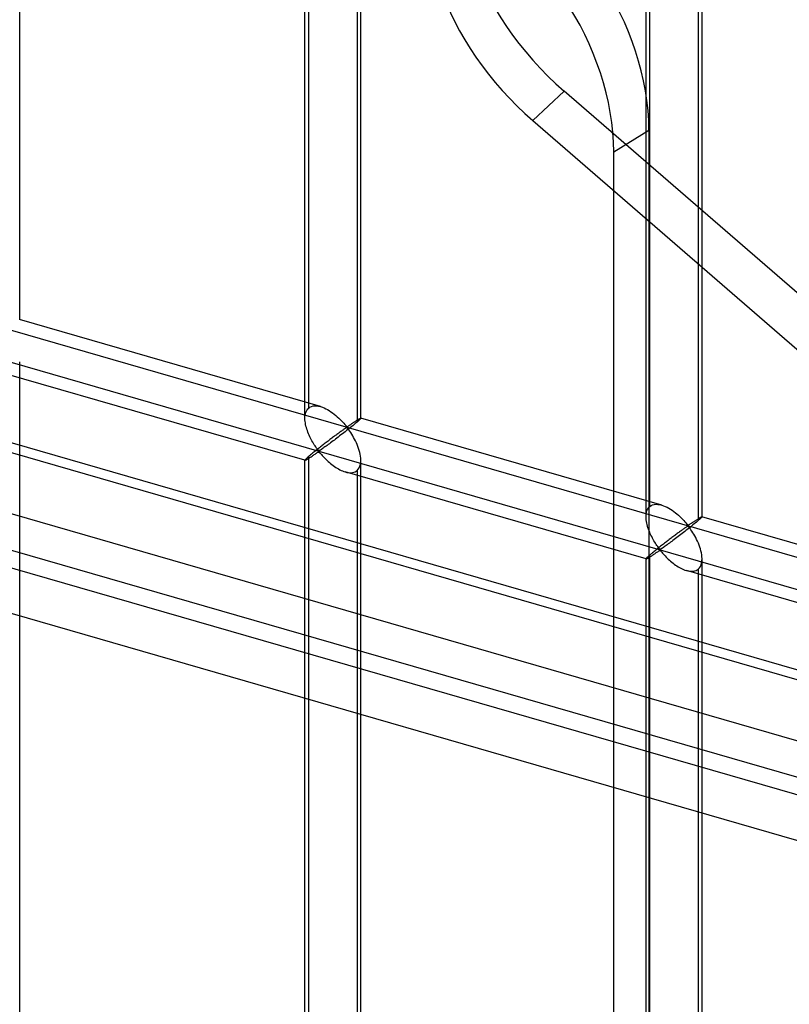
# Model space of a CAD drawing. Header units: millimetres. Extents: x -527 to 557, y -623 to 637.
# Tile 18 of 80: x 8 to 77, y -148 to -60. Entities that reach past the tile are written whole.
import ezdxf

# ---------------------------------------------------------------- set-up
doc = ezdxf.new("R2010")
doc.units = ezdxf.units.MM
doc.layers.add('MAIN-1', color=7, linetype='Continuous')
doc.layers.add('MAIN-2', color=7, linetype='Continuous')

msp = doc.modelspace()

# ---------------------------------------------------------------- linework, layer by layer
at = {"layer": 'MAIN-1'}
for p, q in [((-517.831, 53.042), (153.339, -140.708)), ((156.782, -156.081), (-514.388, 37.669))]:
    msp.add_line(p, q, dxfattribs=at)
at = {"layer": 'MAIN-2'}
for p, q in [((156.489, -140.76), (-514.681, 52.99)), ((-512.01, 41.066), (159.16, -152.684)), ((158.01, -147.552), (-464.843, 32.251)), ((8.301, -86.763), (8.301, 31.452)), ((-464.071, 28.802), (207.099, -164.948)), ((34.129, -94.651), (34.129, 22.985)), ((33.794, -95.565), (33.794, 22.65)), ((38.792, -95.565), (38.792, 22.65)), ((38.458, 21.735), (38.458, -95.9)), ((64.621, -103.453), (64.621, 14.182)), ((64.286, -104.367), (64.286, 13.848)), ((69.284, -104.367), (69.284, 13.848)), ((68.949, 12.933), (68.949, -104.702)), ((-175.896, -34.743), (555.896, -245.993)), ((526.542, -240.406), (-176.231, -37.533)), ((54.16, -68.977), (56.968, -66.35)), ((283.857, -262.842), (56.968, -66.35)), ((54.16, -68.977), (191.203, -187.66)), ((61.39, -71.782), (64.536, -69.839)), ((64.536, -69.839), (64.536, -331.829)), ((61.39, -333.772), (61.39, -71.782)), ((35.186, -94.519), (8.296, -86.756)), ((8.301, -149.621), (8.301, -90.514)), ((33.8, -99.323), (6.909, -91.56)), ((33.875, -95.039), (33.922, -94.925)), ((33.922, -94.925), (33.981, -94.821)), ((33.981, -94.821), (34.05, -94.73)), ((34.05, -94.73), (34.129, -94.651)), ((34.129, -94.651), (34.246, -94.567)), ((34.246, -94.567), (34.377, -94.506)), ((34.377, -94.506), (34.523, -94.466)), ((34.523, -94.466), (34.68, -94.449)), ((34.68, -94.449), (34.846, -94.453)), ((34.846, -94.453), (35.018, -94.478)), ((35.018, -94.478), (35.195, -94.521)), ((35.195, -94.521), (35.354, -94.574)), ((35.354, -94.574), (35.511, -94.638)), ((35.511, -94.638), (35.666, -94.712)), ((35.666, -94.712), (35.818, -94.794)), ((35.818, -94.794), (35.97, -94.885)), ((35.97, -94.885), (36.12, -94.983)), ((33.795, -95.579), (33.799, -95.434)), ((33.799, -95.713), (33.795, -95.579)), ((33.799, -95.434), (33.813, -95.294)), ((33.812, -95.85), (33.799, -95.713)), ((33.831, -95.988), (33.812, -95.85)), ((33.813, -95.294), (33.839, -95.162)), ((33.839, -95.162), (33.875, -95.039)), ((36.12, -94.983), (36.267, -95.088)), ((36.267, -95.088), (36.411, -95.198)), ((36.411, -95.198), (36.55, -95.311)), ((36.55, -95.311), (36.683, -95.427)), ((36.683, -95.427), (36.811, -95.545)), ((36.811, -95.545), (36.933, -95.663)), ((36.933, -95.663), (37.049, -95.781)), ((37.049, -95.781), (37.158, -95.896)), ((38.226, -95.883), (38.272, -95.852)), ((38.272, -95.852), (38.318, -95.822)), ((38.318, -95.822), (38.363, -95.793)), ((38.363, -95.793), (38.406, -95.765)), ((38.406, -95.765), (38.448, -95.738)), ((38.448, -95.738), (38.488, -95.713)), ((38.516, -95.849), (38.458, -95.9)), ((38.488, -95.713), (38.527, -95.689)), ((38.569, -95.802), (38.516, -95.849)), ((38.527, -95.689), (38.563, -95.667)), ((38.563, -95.667), (38.597, -95.646)), ((38.617, -95.758), (38.569, -95.802)), ((38.597, -95.646), (38.629, -95.628)), ((38.66, -95.719), (38.617, -95.758)), ((38.629, -95.628), (38.659, -95.611)), ((38.659, -95.611), (38.686, -95.597)), ((38.696, -95.684), (38.66, -95.719)), ((38.686, -95.597), (38.71, -95.584)), ((38.726, -95.653), (38.696, -95.684)), ((38.71, -95.584), (38.731, -95.574)), ((38.751, -95.627), (38.726, -95.653)), ((38.731, -95.574), (38.75, -95.566)), ((38.75, -95.566), (38.766, -95.561)), ((38.77, -95.604), (38.751, -95.627)), ((38.766, -95.561), (38.778, -95.558)), ((38.783, -95.587), (38.77, -95.604)), ((38.778, -95.558), (38.787, -95.558)), ((38.79, -95.573), (38.783, -95.587)), ((38.787, -95.558), (38.788, -95.559)), ((65.678, -103.321), (38.787, -95.558)), ((38.788, -95.559), (38.79, -95.559)), ((38.79, -95.559), (38.791, -95.56)), ((38.792, -95.564), (38.79, -95.573)), ((38.791, -95.56), (38.792, -95.561)), ((38.792, -95.561), (38.792, -95.563)), ((38.792, -95.563), (38.792, -95.564)), ((33.856, -96.126), (33.831, -95.988)), ((33.887, -96.262), (33.856, -96.126)), ((33.923, -96.398), (33.887, -96.262)), ((33.964, -96.535), (33.923, -96.398)), ((34.01, -96.673), (33.964, -96.535)), ((34.06, -96.809), (34.01, -96.673)), ((37.055, -96.714), (36.993, -96.759)), ((37.116, -96.67), (37.055, -96.714)), ((37.174, -96.629), (37.116, -96.67)), ((37.158, -95.896), (37.258, -96.006)), ((37.229, -96.59), (37.174, -96.629)), ((37.283, -96.552), (37.229, -96.59)), ((37.258, -96.006), (37.352, -96.112)), ((37.334, -96.517), (37.283, -96.552)), ((37.383, -96.484), (37.334, -96.517)), ((37.352, -96.112), (37.439, -96.211)), ((37.431, -96.454), (37.383, -96.484)), ((37.513, -96.671), (37.389, -96.768)), ((37.479, -96.429), (37.431, -96.454)), ((37.439, -96.211), (37.543, -96.297)), ((37.543, -96.42), (37.479, -96.429)), ((37.635, -96.574), (37.513, -96.671)), ((37.543, -96.297), (37.607, -96.288)), ((37.643, -96.508), (37.543, -96.42)), ((37.607, -96.288), (37.654, -96.264)), ((37.756, -96.479), (37.635, -96.574)), ((37.724, -96.611), (37.643, -96.508)), ((37.654, -96.264), (37.699, -96.236)), ((37.699, -96.236), (37.745, -96.207)), ((37.806, -96.725), (37.724, -96.611)), ((37.745, -96.207), (37.792, -96.176)), ((37.873, -96.385), (37.756, -96.479)), ((37.792, -96.176), (37.839, -96.144)), ((37.89, -96.849), (37.806, -96.725)), ((37.839, -96.144), (37.887, -96.111)), ((37.985, -96.294), (37.873, -96.385)), ((37.887, -96.111), (37.935, -96.078)), ((37.935, -96.078), (37.984, -96.045)), ((37.984, -96.045), (38.033, -96.012)), ((38.093, -96.206), (37.985, -96.294)), ((38.033, -96.012), (38.082, -95.979)), ((38.082, -95.979), (38.131, -95.946)), ((38.195, -96.122), (38.093, -96.206)), ((38.131, -95.946), (38.179, -95.914)), ((38.179, -95.914), (38.226, -95.883)), ((38.29, -96.043), (38.195, -96.122)), ((38.378, -95.969), (38.29, -96.043)), ((38.458, -95.9), (38.378, -95.969)), ((34.114, -96.945), (34.06, -96.809)), ((34.172, -97.079), (34.114, -96.945)), ((34.232, -97.21), (34.172, -97.079)), ((34.295, -97.339), (34.232, -97.21)), ((34.359, -97.464), (34.295, -97.339)), ((34.425, -97.585), (34.359, -97.464)), ((34.493, -97.703), (34.425, -97.585)), ((35.859, -97.603), (35.775, -97.667)), ((35.942, -97.539), (35.859, -97.603)), ((36.025, -97.477), (35.942, -97.539)), ((36.107, -97.414), (36.025, -97.477)), ((36.189, -97.353), (36.107, -97.414)), ((36.269, -97.293), (36.189, -97.353)), ((36.308, -97.595), (36.195, -97.679)), ((36.349, -97.233), (36.269, -97.293)), ((36.423, -97.509), (36.308, -97.595)), ((36.427, -97.175), (36.349, -97.233)), ((36.54, -97.421), (36.423, -97.509)), ((36.504, -97.118), (36.427, -97.175)), ((36.579, -97.062), (36.504, -97.118)), ((36.658, -97.331), (36.54, -97.421)), ((36.652, -97.008), (36.579, -97.062)), ((36.723, -96.956), (36.652, -97.008)), ((36.777, -97.24), (36.658, -97.331)), ((36.793, -96.904), (36.723, -96.956)), ((36.897, -97.149), (36.777, -97.24)), ((36.861, -96.854), (36.793, -96.904)), ((36.928, -96.806), (36.861, -96.854)), ((37.017, -97.057), (36.897, -97.149)), ((36.993, -96.759), (36.928, -96.806)), ((37.14, -96.962), (37.017, -97.057)), ((37.264, -96.866), (37.14, -96.962)), ((37.389, -96.768), (37.264, -96.866)), ((37.976, -96.982), (37.89, -96.849)), ((38.062, -97.123), (37.976, -96.982)), ((38.148, -97.272), (38.062, -97.123)), ((38.232, -97.425), (38.148, -97.272)), ((38.313, -97.584), (38.232, -97.425)), ((38.391, -97.749), (38.313, -97.584)), ((34.561, -97.817), (34.493, -97.703)), ((34.629, -97.927), (34.561, -97.817)), ((34.697, -98.031), (34.629, -97.927)), ((34.75, -98.468), (34.669, -98.532)), ((34.763, -98.13), (34.697, -98.031)), ((34.832, -98.402), (34.75, -98.468)), ((34.829, -98.223), (34.763, -98.13)), ((34.892, -98.309), (34.829, -98.223)), ((34.916, -98.335), (34.832, -98.402)), ((34.956, -98.388), (34.892, -98.309)), ((35.001, -98.267), (34.916, -98.335)), ((35.035, -98.458), (34.956, -98.388)), ((35.087, -98.199), (35.001, -98.267)), ((35.124, -98.445), (35.035, -98.458)), ((35.174, -98.131), (35.087, -98.199)), ((35.192, -98.404), (35.124, -98.445)), ((35.262, -98.063), (35.174, -98.131)), ((35.262, -98.358), (35.192, -98.404)), ((35.349, -97.995), (35.262, -98.063)), ((35.337, -98.306), (35.262, -98.358)), ((35.415, -98.251), (35.337, -98.306)), ((35.436, -97.927), (35.349, -97.995)), ((35.499, -98.191), (35.415, -98.251)), ((35.522, -97.861), (35.436, -97.927)), ((35.587, -98.127), (35.499, -98.191)), ((35.607, -97.795), (35.522, -97.861)), ((35.68, -98.06), (35.587, -98.127)), ((35.691, -97.731), (35.607, -97.795)), ((35.776, -97.989), (35.68, -98.06)), ((35.775, -97.667), (35.691, -97.731)), ((35.876, -97.916), (35.776, -97.989)), ((35.979, -97.84), (35.876, -97.916)), ((36.085, -97.761), (35.979, -97.84)), ((36.195, -97.679), (36.085, -97.761)), ((38.465, -97.918), (38.391, -97.749)), ((38.534, -98.089), (38.465, -97.918)), ((38.596, -98.263), (38.534, -98.089)), ((38.651, -98.437), (38.596, -98.263)), ((38.698, -98.61), (38.651, -98.437)), ((33.794, -157.341), (33.794, -99.316)), ((33.799, -99.303), (33.795, -99.317)), ((33.795, -99.317), (33.795, -99.318)), ((33.795, -99.318), (33.795, -99.319)), ((33.795, -99.319), (33.796, -99.321)), ((33.796, -99.321), (33.797, -99.322)), ((33.797, -99.322), (33.799, -99.322)), ((33.813, -99.281), (33.799, -99.303)), ((33.799, -99.322), (33.8, -99.323)), ((33.8, -99.323), (33.813, -99.322)), ((33.839, -99.251), (33.813, -99.281)), ((33.813, -99.322), (33.833, -99.316)), ((33.833, -99.316), (33.859, -99.305)), ((33.875, -99.213), (33.839, -99.251)), ((33.859, -99.305), (33.89, -99.29)), ((33.922, -99.167), (33.875, -99.213)), ((33.89, -99.29), (33.927, -99.27)), ((33.981, -99.112), (33.922, -99.167)), ((33.927, -99.27), (33.968, -99.247)), ((33.968, -99.247), (34.015, -99.22)), ((34.05, -99.05), (33.981, -99.112)), ((34.015, -99.22), (34.065, -99.189)), ((34.129, -98.981), (34.05, -99.05)), ((34.065, -99.189), (34.12, -99.155)), ((34.12, -99.155), (34.177, -99.118)), ((34.184, -98.933), (34.129, -98.981)), ((34.129, -157.798), (34.129, -98.981)), ((34.177, -99.118), (34.238, -99.079)), ((34.244, -98.883), (34.184, -98.933)), ((34.238, -99.079), (34.301, -99.038)), ((34.306, -98.83), (34.244, -98.883)), ((34.301, -99.038), (34.365, -98.996)), ((34.373, -98.775), (34.306, -98.83)), ((34.365, -98.996), (34.431, -98.952)), ((34.443, -98.717), (34.373, -98.775)), ((34.431, -98.952), (34.499, -98.906)), ((34.515, -98.657), (34.443, -98.717)), ((34.499, -98.906), (34.567, -98.86)), ((34.591, -98.596), (34.515, -98.657)), ((34.567, -98.86), (34.635, -98.814)), ((34.669, -98.532), (34.591, -98.596)), ((34.635, -98.814), (34.702, -98.768)), ((34.702, -98.768), (34.768, -98.723)), ((34.768, -98.723), (34.834, -98.68)), ((34.834, -98.68), (34.897, -98.638)), ((34.897, -98.638), (34.961, -98.601)), ((34.961, -98.601), (35.044, -98.584)), ((35.044, -98.584), (35.129, -98.65)), ((35.129, -98.65), (35.197, -98.725)), ((35.197, -98.725), (35.267, -98.805)), ((35.267, -98.805), (35.341, -98.889)), ((35.341, -98.889), (35.42, -98.975)), ((35.42, -98.975), (35.504, -99.065)), ((35.504, -99.065), (35.593, -99.156)), ((35.593, -99.156), (35.685, -99.249)), ((35.685, -99.249), (35.782, -99.341)), ((35.782, -99.341), (35.881, -99.433)), ((38.736, -98.783), (38.698, -98.61)), ((38.766, -98.957), (38.736, -98.783)), ((38.785, -99.131), (38.766, -98.957)), ((38.792, -99.302), (38.785, -99.131)), ((38.785, -99.494), (38.792, -99.302)), ((38.792, -158.423), (38.792, -99.316)), ((35.881, -99.433), (35.984, -99.524)), ((35.984, -99.524), (36.091, -99.614)), ((36.091, -99.614), (36.201, -99.702)), ((36.201, -99.702), (36.313, -99.788)), ((36.313, -99.788), (36.428, -99.871)), ((36.428, -99.871), (36.545, -99.95)), ((36.545, -99.95), (36.663, -100.025)), ((36.663, -100.025), (36.782, -100.095)), ((36.782, -100.095), (36.901, -100.159)), ((36.901, -100.159), (37.021, -100.218)), ((37.021, -100.218), (37.144, -100.272)), ((38.369, -100.297), (38.458, -100.23)), ((38.458, -100.23), (38.561, -100.122)), ((38.458, -100.23), (38.458, -159.048)), ((38.561, -100.122), (38.646, -99.992)), ((38.646, -99.992), (38.712, -99.842)), ((38.712, -99.842), (38.758, -99.675)), ((38.758, -99.675), (38.785, -99.494)), ((37.144, -100.272), (37.268, -100.319)), ((37.268, -100.319), (37.392, -100.36)), ((37.392, -100.36), (37.53, -100.395)), ((64.291, -108.125), (37.401, -100.362)), ((37.53, -100.395), (37.665, -100.419)), ((37.665, -100.419), (37.797, -100.431)), ((37.797, -100.431), (37.925, -100.431)), ((37.925, -100.431), (38.047, -100.418)), ((38.047, -100.418), (38.162, -100.391)), ((38.162, -100.391), (38.27, -100.35)), ((38.27, -100.35), (38.369, -100.297)), ((64.366, -103.841), (64.414, -103.727)), ((64.414, -103.727), (64.472, -103.623)), ((64.472, -103.623), (64.541, -103.532)), ((64.541, -103.532), (64.621, -103.453)), ((64.621, -103.453), (64.737, -103.37)), ((64.737, -103.37), (64.869, -103.308)), ((64.869, -103.308), (65.014, -103.268)), ((65.014, -103.268), (65.171, -103.251)), ((65.171, -103.251), (65.337, -103.255)), ((65.337, -103.255), (65.51, -103.28)), ((65.51, -103.28), (65.686, -103.323)), ((65.686, -103.323), (65.845, -103.376)), ((65.845, -103.376), (66.003, -103.44)), ((66.003, -103.44), (66.157, -103.514)), ((66.157, -103.514), (66.31, -103.596)), ((66.31, -103.596), (66.461, -103.687)), ((66.461, -103.687), (66.612, -103.785)), ((64.286, -104.381), (64.29, -104.236)), ((64.291, -104.515), (64.286, -104.381)), ((64.29, -104.236), (64.304, -104.097)), ((64.303, -104.652), (64.291, -104.515)), ((64.322, -104.79), (64.303, -104.652)), ((64.304, -104.097), (64.33, -103.964)), ((64.33, -103.964), (64.366, -103.841)), ((66.612, -103.785), (66.759, -103.89)), ((66.759, -103.89), (66.902, -104)), ((66.902, -104), (67.041, -104.114)), ((67.041, -104.114), (67.175, -104.229)), ((67.175, -104.229), (67.302, -104.347)), ((67.302, -104.347), (67.424, -104.465)), ((67.424, -104.465), (67.54, -104.583)), ((67.54, -104.583), (67.649, -104.698)), ((68.717, -104.685), (68.764, -104.654)), ((68.764, -104.654), (68.809, -104.624)), ((68.809, -104.624), (68.854, -104.595)), ((68.854, -104.595), (68.897, -104.567)), ((68.897, -104.567), (68.939, -104.54)), ((68.939, -104.54), (68.98, -104.515)), ((69.007, -104.651), (68.949, -104.702)), ((68.98, -104.515), (69.018, -104.491)), ((69.061, -104.604), (69.007, -104.651)), ((69.018, -104.491), (69.054, -104.469)), ((69.054, -104.469), (69.089, -104.448)), ((69.109, -104.56), (69.061, -104.604)), ((69.089, -104.448), (69.121, -104.43)), ((69.151, -104.521), (69.109, -104.56)), ((69.121, -104.43), (69.15, -104.413)), ((69.15, -104.413), (69.177, -104.399)), ((69.187, -104.486), (69.151, -104.521)), ((69.177, -104.399), (69.201, -104.386)), ((69.218, -104.455), (69.187, -104.486)), ((69.201, -104.386), (69.223, -104.376)), ((69.242, -104.429), (69.218, -104.455)), ((69.223, -104.376), (69.241, -104.368)), ((69.241, -104.368), (69.257, -104.363)), ((69.261, -104.407), (69.242, -104.429)), ((69.257, -104.363), (69.269, -104.36)), ((69.274, -104.389), (69.261, -104.407)), ((69.269, -104.36), (69.278, -104.36)), ((69.282, -104.376), (69.274, -104.389)), ((69.278, -104.36), (69.28, -104.361)), ((96.169, -112.123), (69.279, -104.36)), ((69.28, -104.361), (69.281, -104.361)), ((69.281, -104.361), (69.282, -104.362)), ((69.282, -104.362), (69.283, -104.363)), ((69.284, -104.366), (69.282, -104.376)), ((69.283, -104.363), (69.283, -104.365)), ((69.283, -104.365), (69.284, -104.366)), ((64.347, -104.928), (64.322, -104.79)), ((64.378, -105.064), (64.347, -104.928)), ((64.414, -105.2), (64.378, -105.064)), ((64.455, -105.338), (64.414, -105.2)), ((64.501, -105.475), (64.455, -105.338)), ((64.551, -105.611), (64.501, -105.475)), ((67.547, -105.516), (67.484, -105.561)), ((67.607, -105.472), (67.547, -105.516)), ((67.665, -105.431), (67.607, -105.472)), ((67.649, -104.698), (67.75, -104.808)), ((67.72, -105.392), (67.665, -105.431)), ((67.774, -105.354), (67.72, -105.392)), ((67.75, -104.808), (67.843, -104.914)), ((67.825, -105.319), (67.774, -105.354)), ((67.874, -105.286), (67.825, -105.319)), ((67.843, -104.914), (67.93, -105.013)), ((67.922, -105.256), (67.874, -105.286)), ((68.004, -105.473), (67.88, -105.571)), ((67.97, -105.231), (67.922, -105.256)), ((67.93, -105.013), (68.034, -105.099)), ((68.034, -105.222), (67.97, -105.231)), ((68.127, -105.376), (68.004, -105.473)), ((68.034, -105.099), (68.098, -105.091)), ((68.135, -105.31), (68.034, -105.222)), ((68.098, -105.091), (68.145, -105.066)), ((68.247, -105.281), (68.127, -105.376)), ((68.215, -105.413), (68.135, -105.31)), ((68.145, -105.066), (68.191, -105.038)), ((68.191, -105.038), (68.237, -105.009)), ((68.297, -105.527), (68.215, -105.413)), ((68.237, -105.009), (68.283, -104.978)), ((68.364, -105.187), (68.247, -105.281)), ((68.283, -104.978), (68.33, -104.946)), ((68.381, -105.651), (68.297, -105.527)), ((68.33, -104.946), (68.378, -104.913)), ((68.477, -105.096), (68.364, -105.187)), ((68.378, -104.913), (68.426, -104.881)), ((68.426, -104.881), (68.475, -104.847)), ((68.475, -104.847), (68.524, -104.814)), ((68.584, -105.008), (68.477, -105.096)), ((68.524, -104.814), (68.573, -104.781)), ((68.573, -104.781), (68.622, -104.748)), ((68.686, -104.924), (68.584, -105.008)), ((68.622, -104.748), (68.67, -104.716)), ((68.67, -104.716), (68.717, -104.685)), ((68.781, -104.845), (68.686, -104.924)), ((68.869, -104.771), (68.781, -104.845)), ((68.949, -104.702), (68.869, -104.771)), ((64.605, -105.747), (64.551, -105.611)), ((64.663, -105.881), (64.605, -105.747)), ((64.723, -106.012), (64.663, -105.881)), ((64.786, -106.141), (64.723, -106.012)), ((64.851, -106.266), (64.786, -106.141)), ((64.916, -106.387), (64.851, -106.266)), ((64.984, -106.505), (64.916, -106.387)), ((66.35, -106.405), (66.267, -106.469)), ((66.434, -106.342), (66.35, -106.405)), ((66.517, -106.279), (66.434, -106.342)), ((66.599, -106.217), (66.517, -106.279)), ((66.68, -106.155), (66.599, -106.217)), ((66.761, -106.095), (66.68, -106.155)), ((66.799, -106.397), (66.687, -106.482)), ((66.84, -106.035), (66.761, -106.095)), ((66.914, -106.311), (66.799, -106.397)), ((66.918, -105.977), (66.84, -106.035)), ((67.031, -106.223), (66.914, -106.311)), ((66.995, -105.92), (66.918, -105.977)), ((67.07, -105.864), (66.995, -105.92)), ((67.149, -106.133), (67.031, -106.223)), ((67.143, -105.81), (67.07, -105.864)), ((67.215, -105.758), (67.143, -105.81)), ((67.269, -106.043), (67.149, -106.133)), ((67.284, -105.706), (67.215, -105.758)), ((67.388, -105.951), (67.269, -106.043)), ((67.353, -105.657), (67.284, -105.706)), ((67.419, -105.608), (67.353, -105.657)), ((67.509, -105.859), (67.388, -105.951)), ((67.484, -105.561), (67.419, -105.608)), ((67.631, -105.764), (67.509, -105.859)), ((67.755, -105.668), (67.631, -105.764)), ((67.88, -105.571), (67.755, -105.668)), ((68.467, -105.784), (68.381, -105.651)), ((68.554, -105.925), (68.467, -105.784)), ((68.639, -106.074), (68.554, -105.925)), ((68.723, -106.227), (68.639, -106.074)), ((68.804, -106.386), (68.723, -106.227)), ((68.883, -106.551), (68.804, -106.386)), ((65.052, -106.62), (64.984, -106.505)), ((65.121, -106.729), (65.052, -106.62)), ((65.188, -106.834), (65.121, -106.729)), ((65.241, -107.27), (65.161, -107.334)), ((65.255, -106.932), (65.188, -106.834)), ((65.323, -107.204), (65.241, -107.27)), ((65.32, -107.025), (65.255, -106.932)), ((65.384, -107.111), (65.32, -107.025)), ((65.407, -107.137), (65.323, -107.204)), ((65.447, -107.19), (65.384, -107.111)), ((65.492, -107.069), (65.407, -107.137)), ((65.526, -107.26), (65.447, -107.19)), ((65.579, -107.001), (65.492, -107.069)), ((65.615, -107.247), (65.526, -107.26)), ((65.666, -106.933), (65.579, -107.001)), ((65.683, -107.207), (65.615, -107.247)), ((65.753, -106.865), (65.666, -106.933)), ((65.753, -107.16), (65.683, -107.207)), ((65.84, -106.797), (65.753, -106.865)), ((65.828, -107.108), (65.753, -107.16)), ((65.907, -107.053), (65.828, -107.108)), ((65.927, -106.729), (65.84, -106.797)), ((65.99, -106.993), (65.907, -107.053)), ((66.014, -106.663), (65.927, -106.729)), ((66.079, -106.929), (65.99, -106.993)), ((66.099, -106.597), (66.014, -106.663)), ((66.171, -106.862), (66.079, -106.929)), ((66.183, -106.533), (66.099, -106.597)), ((66.268, -106.791), (66.171, -106.862)), ((66.267, -106.469), (66.183, -106.533)), ((66.367, -106.718), (66.268, -106.791)), ((66.47, -106.642), (66.367, -106.718)), ((66.577, -106.563), (66.47, -106.642)), ((66.687, -106.482), (66.577, -106.563)), ((68.957, -106.72), (68.883, -106.551)), ((69.025, -106.891), (68.957, -106.72)), ((69.087, -107.065), (69.025, -106.891)), ((69.142, -107.239), (69.087, -107.065)), ((69.189, -107.412), (69.142, -107.239)), ((64.29, -108.105), (64.286, -108.119)), ((64.286, -166.143), (64.286, -108.118)), ((64.286, -108.119), (64.286, -108.12)), ((64.286, -108.12), (64.287, -108.122)), ((64.287, -108.122), (64.288, -108.123)), ((64.288, -108.123), (64.289, -108.124)), ((64.289, -108.124), (64.29, -108.124)), ((64.304, -108.083), (64.29, -108.105)), ((64.29, -108.124), (64.292, -108.125)), ((64.292, -108.125), (64.305, -108.124)), ((64.33, -108.053), (64.304, -108.083)), ((64.305, -108.124), (64.325, -108.118)), ((64.325, -108.118), (64.35, -108.107)), ((64.366, -108.015), (64.33, -108.053)), ((64.35, -108.107), (64.382, -108.092)), ((64.414, -107.969), (64.366, -108.015)), ((64.382, -108.092), (64.418, -108.073)), ((64.472, -107.914), (64.414, -107.969)), ((64.418, -108.073), (64.46, -108.049)), ((64.46, -108.049), (64.506, -108.022)), ((64.541, -107.852), (64.472, -107.914)), ((64.506, -108.022), (64.556, -107.991)), ((64.621, -107.783), (64.541, -107.852)), ((64.556, -107.991), (64.611, -107.957)), ((64.611, -107.957), (64.669, -107.92)), ((64.676, -107.735), (64.621, -107.783)), ((64.621, -166.6), (64.621, -107.783)), ((64.669, -107.92), (64.729, -107.881)), ((64.735, -107.685), (64.676, -107.735)), ((64.729, -107.881), (64.792, -107.84)), ((64.798, -107.632), (64.735, -107.685)), ((64.792, -107.84), (64.857, -107.798)), ((64.864, -107.577), (64.798, -107.632)), ((64.857, -107.798), (64.922, -107.754)), ((64.934, -107.519), (64.864, -107.577)), ((64.922, -107.754), (64.99, -107.708)), ((65.007, -107.459), (64.934, -107.519)), ((64.99, -107.708), (65.058, -107.662)), ((65.082, -107.398), (65.007, -107.459)), ((65.058, -107.662), (65.126, -107.616)), ((65.161, -107.334), (65.082, -107.398)), ((65.126, -107.616), (65.194, -107.57)), ((65.194, -107.57), (65.26, -107.525)), ((65.26, -107.525), (65.325, -107.482)), ((65.325, -107.482), (65.389, -107.44)), ((65.389, -107.44), (65.452, -107.403)), ((65.452, -107.403), (65.535, -107.386)), ((65.535, -107.386), (65.62, -107.452)), ((65.62, -107.452), (65.688, -107.527)), ((65.688, -107.527), (65.758, -107.607)), ((65.758, -107.607), (65.833, -107.691)), ((65.833, -107.691), (65.912, -107.777)), ((65.912, -107.777), (65.995, -107.867)), ((65.995, -107.867), (66.084, -107.958)), ((66.084, -107.958), (66.177, -108.051)), ((66.177, -108.051), (66.273, -108.144)), ((66.273, -108.144), (66.372, -108.235)), ((69.228, -107.585), (69.189, -107.412)), ((69.257, -107.759), (69.228, -107.585)), ((69.276, -107.933), (69.257, -107.759)), ((69.284, -108.104), (69.276, -107.933)), ((69.276, -108.296), (69.284, -108.104)), ((69.284, -167.225), (69.284, -108.118)), ((66.372, -108.235), (66.475, -108.326)), ((66.475, -108.326), (66.582, -108.416)), ((66.582, -108.416), (66.692, -108.505)), ((66.692, -108.505), (66.804, -108.59)), ((66.804, -108.59), (66.919, -108.673)), ((66.919, -108.673), (67.036, -108.752)), ((67.036, -108.752), (67.154, -108.827)), ((67.154, -108.827), (67.273, -108.897)), ((67.273, -108.897), (67.393, -108.961)), ((67.393, -108.961), (67.513, -109.02)), ((67.513, -109.02), (67.635, -109.074)), ((68.86, -109.099), (68.949, -109.032)), ((68.949, -109.032), (69.052, -108.924)), ((68.949, -109.032), (68.949, -167.85)), ((69.052, -108.924), (69.137, -108.794)), ((69.137, -108.794), (69.203, -108.644)), ((69.203, -108.644), (69.249, -108.477)), ((69.249, -108.477), (69.276, -108.296)), ((67.635, -109.074), (67.759, -109.121)), ((67.759, -109.121), (67.883, -109.162)), ((67.883, -109.162), (68.021, -109.197)), ((94.782, -116.927), (67.892, -109.164)), ((68.021, -109.197), (68.156, -109.221)), ((68.156, -109.221), (68.289, -109.233)), ((68.289, -109.233), (68.416, -109.233)), ((68.416, -109.233), (68.538, -109.22)), ((68.538, -109.22), (68.654, -109.193)), ((68.654, -109.193), (68.761, -109.152)), ((68.761, -109.152), (68.86, -109.099))]:
    msp.add_line(p, q, dxfattribs=at)
for centre, major_axis, ratio, start_param, end_param in [((20, 17.321), (-255.315, 294.812), 0.75, -2.427868, 0), ((17.5, 15.155), (255.315, -294.812), 0.75, 0.713724, 3.141593), ((20, 17.321), (-255.315, 294.812), 0.75, 0.713724, 2.707506), ((17.5, 15.155), (255.315, -294.812), 0.75, -2.427868, -0.430473), ((63.782, -55.633), (13.323, -14.239), 0.639159, -2.978335, -1.407539), ((60.974, -58.26), (-13.323, 14.239), 0.639159, 0.163257, 1.734054), ((49.382, -63.704), (10.245, -16.592), 0.673028, 0.828441, 2.399237), ((46.235, -65.646), (-10.245, 16.592), 0.673028, -2.313152, -0.742356)]:
    msp.add_ellipse(centre, major_axis=major_axis, ratio=ratio, start_param=start_param, end_param=end_param, dxfattribs=at)

doc.saveas('drawing.dxf')
